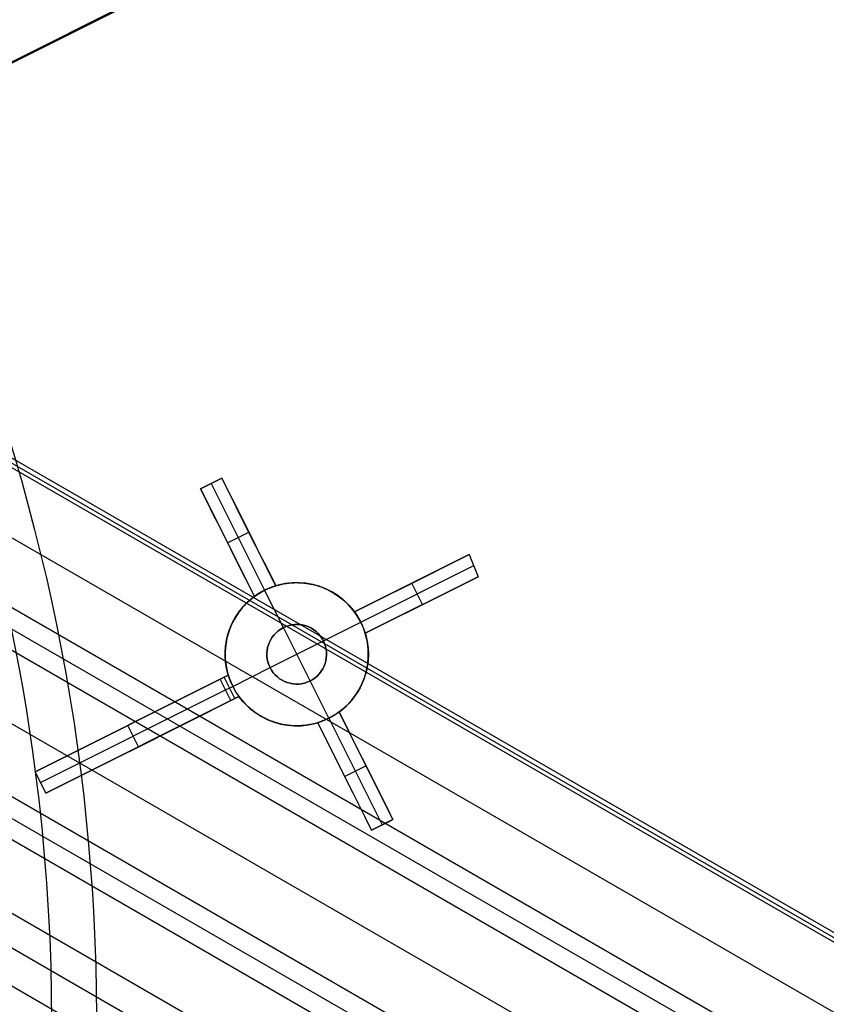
# Model space of a CAD drawing. Extents: x 12963 to 14406, y -2067 to -815.
# Tile 47 of 68: x 13765 to 13798, y -1614 to -1573. Entities that reach past the tile are written whole.
import ezdxf

# ---------------------------------------------------------------- set-up
doc = ezdxf.new("R2010")
doc.units = 0
doc.layers.get('0').update_dxf_attribs({"linetype": 'CONTINUOUS'})
doc.layers.add('COLOR', color=7, linetype='CONTINUOUS')
doc.layers.add('LUZ', color=7, linetype='CONTINUOUS')

msp = doc.modelspace()

# ---------------------------------------------------------------- linework, layer by layer
for p, q in [((13740.939, -1577.853, 51.142), (14402.573, -1959.847, 51.142)), ((14402.66, -1959.697, 51.896), (13741.026, -1577.702, 51.896)), ((14402.486, -1959.998, 50.388), (13740.852, -1578.003, 50.388)), ((13739.584, -1580.2, 50.742), (14405.47, -1964.649, 50.742)), ((13738.316, -1582.396, 51.095), (14405.087, -1967.357, 51.095)), ((13737.927, -1583.069, 51.518), (14404.758, -1968.063, 51.518)), ((14404.369, -1968.736, 51.941), (13737.539, -1583.741, 51.941)), ((13736.209, -1586.044, 52.311), (14403.04, -1971.039, 52.311)), ((14401.71, -1973.342, 52.681), (13734.88, -1588.347, 52.681)), ((14398.965, -1978.097, 56.001), (13735.828, -1595.234, 56.001)), ((14398.274, -1979.294, 54.268), (13736.178, -1597.032, 54.268)), ((13750.83, -1598.453, 53.104), (14401.322, -1974.015, 53.104)), ((14400.933, -1974.687, 53.527), (13751.047, -1599.475, 53.527)), ((13749.56, -1601.688, 53.897), (14399.604, -1976.99, 53.897))]:
    msp.add_line(p, q)
at = {"layer": 'COLOR'}
for p, q in [((13751.098, -1581.225, 22.446), (13820.288, -1546.55, -10.541)), ((13817.255, -1548.07, -11.269), (13738.664, -1587.457, 26.2)), ((13772.238, -1592.442, 13.457), (13773.132, -1591.994, 13.041)), ((13773.132, -1591.994, 10.7), (13772.238, -1592.442, 10.7)), ((13772.238, -1592.442, 12.079), (13773.132, -1591.994, 12.079)), ((13772.685, -1592.218, 10.7), (13772.685, -1592.218, 13.249)), ((13772.685, -1592.218, 10.7), (13774.925, -1596.688, 5.7)), ((13773.132, -1591.994, 10.7), (13773.132, -1591.994, 13.041)), ((13775.391, -1596.502, 5.658), (13773.132, -1591.994, 10.7)), ((13772.238, -1592.442, 13.457), (13772.238, -1592.442, 10.7)), ((13772.238, -1592.442, 10.7), (13774.497, -1596.95, 5.658)), ((13772.75, -1593.464, 9.558), (13774.497, -1596.95, 9.558)), ((13775.391, -1596.502, 9.35), (13773.737, -1593.202, 9.35)), ((13773.368, -1594.696, 8.179), (13774.262, -1594.248, 8.179)), ((13774.262, -1594.248, 8.179), (13774.262, -1594.248, 12.799)), ((13773.368, -1594.696, 8.179), (13773.368, -1594.696, 13.213)), ((13778.69, -1597.598, 11.236), (13783.495, -1595.19, 9.033)), ((13783.495, -1595.19, 9.033), (13778.69, -1597.598, 3.658)), ((13783.495, -1595.19, 9.033), (13783.87, -1596.121, 8.951)), ((13778.952, -1598.026, 3.7), (13783.683, -1595.655, 8.992)), ((13778.69, -1597.598, 7.447), (13782.078, -1595.9, 7.447)), ((13783.87, -1596.121, 8.951), (13779.138, -1598.492, 11.115)), ((13779.138, -1598.492, 3.658), (13783.87, -1596.121, 8.951)), ((13781.093, -1596.394, 6.345), (13781.093, -1596.394, 10.136)), ((13781.541, -1597.288, 6.345), (13781.093, -1596.394, 6.345)), ((13774.925, -1596.688, 5.7), (13774.925, -1596.688, -7.3)), ((13775.709, -1598.253, -7.3), (13774.925, -1596.688, -7.3)), ((13775.391, -1596.502, 5.658), (13775.391, -1596.502, 12.53)), ((13779.138, -1598.492, 7.386), (13782.471, -1596.822, 7.386)), ((13774.497, -1596.95, 12.941), (13774.497, -1596.95, 5.658)), ((13781.504, -1597.306, 10.034), (13781.504, -1597.306, 6.304)), ((13778.69, -1597.598, 11.236), (13778.69, -1597.598, 3.658)), ((13777.387, -1598.81, -7.3), (13778.952, -1598.026, -7.3)), ((13778.952, -1598.026, 3.7), (13778.952, -1598.026, -7.3)), ((13775.709, -1598.253, -1.3), (13775.709, -1598.253, -7.3)), ((13776.83, -1600.488, -1.3), (13775.709, -1598.253, -1.3)), ((13779.138, -1598.492, 11.115), (13779.138, -1598.492, 3.658)), ((13775.152, -1599.93, -1.3), (13777.387, -1598.81, -1.3)), ((13777.387, -1598.81, -7.3), (13777.387, -1598.81, -1.3)), ((13773.587, -1600.715, -7.3), (13775.152, -1599.93, -7.3)), ((13775.152, -1599.93, -1.3), (13775.152, -1599.93, -7.3)), ((13765.317, -1604.3, 17.31), (13773.401, -1600.249, 13.65)), ((13773.06, -1600.42, 0.7), (13765.317, -1604.3, 15.7)), ((13773.401, -1600.249, 9.005), (13768.773, -1602.568, 9.005)), ((13773.401, -1600.249, 0.7), (13773.06, -1600.42, 0.7)), ((13773.508, -1601.314, 0.7), (13773.06, -1600.42, 0.7)), ((13773.678, -1601.228, 0.7), (13773.23, -1600.334, 0.7)), ((13773.401, -1600.249, 0.7), (13773.401, -1600.249, 13.65)), ((13776.83, -1600.488, -1.3), (13776.83, -1600.488, -7.3)), ((13777.614, -1602.052, -7.3), (13776.83, -1600.488, -7.3)), ((13765.541, -1604.747, 15.7), (13773.284, -1600.867, 0.7)), ((13773.284, -1600.867, 0.7), (13773.587, -1600.715, 0.7)), ((13773.587, -1600.715, -7.3), (13773.587, -1600.715, 0.7)), ((13773.849, -1601.143, 13.521), (13765.765, -1605.194, 17.167)), ((13765.765, -1605.194, 15.7), (13773.508, -1601.314, 0.7)), ((13769.258, -1603.444, 8.934), (13773.849, -1601.143, 8.934)), ((13773.508, -1601.314, 0.7), (13773.849, -1601.143, 0.7)), ((13773.849, -1601.143, 13.521), (13773.849, -1601.143, 0.7)), ((13778.042, -1601.791, 11.792), (13778.042, -1601.791, 5.658)), ((13780.301, -1606.298, 10.7), (13778.042, -1601.791, 5.658)), ((13779.416, -1604.533, 8.725), (13778.042, -1601.791, 8.725)), ((13769.359, -1602.274, 7.869), (13769.359, -1602.274, 15.485)), ((13777.148, -1602.239, 5.658), (13777.148, -1602.239, 12.196)), ((13777.148, -1602.239, 5.658), (13779.407, -1606.747, 10.7)), ((13777.148, -1602.239, 8.927), (13778.612, -1605.161, 8.927)), ((13777.614, -1602.052, 5.7), (13777.614, -1602.052, -7.3)), ((13777.614, -1602.052, 5.7), (13779.854, -1606.522, 10.7)), ((13769.637, -1603.254, 8.2), (13769.189, -1602.36, 8.2)), ((13769.807, -1603.168, 7.869), (13769.807, -1603.168, 15.349)), ((13765.765, -1605.194, 17.167), (13765.317, -1604.3, 17.31)), ((13765.317, -1604.3, 15.7), (13765.317, -1604.3, 17.31)), ((13765.317, -1604.3, 15.7), (13765.765, -1605.194, 15.7)), ((13765.317, -1604.3, 16.505), (13765.765, -1605.194, 16.505)), ((13778.277, -1604.493, 8.179), (13779.171, -1604.045, 8.179)), ((13779.171, -1604.045, 8.179), (13779.171, -1604.045, 11.435)), ((13765.541, -1604.747, 15.7), (13765.541, -1604.747, 17.239)), ((13778.277, -1604.493, 8.179), (13778.277, -1604.493, 11.835)), ((13765.765, -1605.194, 15.7), (13765.765, -1605.194, 17.167)), ((13780.301, -1606.298, 11.052), (13779.407, -1606.747, 11.448)), ((13779.407, -1606.747, 10.7), (13780.301, -1606.298, 10.7)), ((13779.407, -1606.747, 11.074), (13780.251, -1606.323, 11.074)), ((13780.301, -1606.298, 10.7), (13780.301, -1606.298, 11.052)), ((13779.407, -1606.747, 10.7), (13779.407, -1606.747, 11.448)), ((13779.854, -1606.522, 11.25), (13779.854, -1606.522, 10.7))]:
    msp.add_line(p, q, dxfattribs=at)
for points in [[(13775.391, -1596.502, 12.53), (13775.501, -1596.471, 12.481), (13775.611, -1596.444, 12.433), (13775.721, -1596.421, 12.385), (13775.777, -1596.411, 12.361), (13775.832, -1596.402, 12.337), (13775.888, -1596.395, 12.313), (13775.944, -1596.388, 12.289), (13776.056, -1596.378, 12.241), (13776.169, -1596.372, 12.194), (13776.282, -1596.37, 12.146), (13776.339, -1596.371, 12.123), (13776.396, -1596.373, 12.099), (13776.453, -1596.376, 12.075), (13776.51, -1596.38, 12.052), (13776.567, -1596.385, 12.028), (13776.624, -1596.391, 12.005), (13776.681, -1596.399, 11.982), (13776.737, -1596.407, 11.959), (13776.793, -1596.416, 11.937), (13776.849, -1596.427, 11.914), (13776.905, -1596.438, 11.892), (13776.961, -1596.451, 11.869), (13777.016, -1596.465, 11.847), (13777.071, -1596.479, 11.826), (13777.126, -1596.495, 11.804), (13777.181, -1596.512, 11.782), (13777.235, -1596.53, 11.761), (13777.29, -1596.549, 11.74), (13777.344, -1596.569, 11.719), (13777.398, -1596.591, 11.698), (13777.451, -1596.613, 11.678), (13777.504, -1596.637, 11.657), (13777.557, -1596.661, 11.637), (13777.61, -1596.687, 11.617), (13777.662, -1596.713, 11.598), (13777.713, -1596.741, 11.578), (13777.764, -1596.769, 11.559), (13777.815, -1596.799, 11.541), (13777.865, -1596.83, 11.522), (13777.914, -1596.861, 11.504), (13777.963, -1596.894, 11.486), (13778.011, -1596.927, 11.469), (13778.058, -1596.962, 11.452), (13778.105, -1596.998, 11.435), (13778.151, -1597.034, 11.418), (13778.197, -1597.072, 11.402), (13778.242, -1597.11, 11.386), (13778.287, -1597.15, 11.371), (13778.331, -1597.191, 11.356), (13778.374, -1597.232, 11.341), (13778.416, -1597.275, 11.326), (13778.458, -1597.318, 11.312), (13778.498, -1597.363, 11.299), (13778.538, -1597.408, 11.285), (13778.578, -1597.454, 11.273), (13778.616, -1597.501, 11.26), (13778.653, -1597.549, 11.248), (13778.69, -1597.598, 11.236)], [(13773.401, -1600.249, 13.65), (13773.384, -1600.191, 13.653), (13773.368, -1600.134, 13.656), (13773.354, -1600.076, 13.658), (13773.34, -1600.018, 13.66), (13773.328, -1599.96, 13.661), (13773.317, -1599.902, 13.662), (13773.307, -1599.844, 13.662), (13773.298, -1599.785, 13.661), (13773.291, -1599.726, 13.66), (13773.284, -1599.668, 13.659), (13773.279, -1599.609, 13.657), (13773.275, -1599.549, 13.654), (13773.272, -1599.49, 13.651), (13773.27, -1599.431, 13.648), (13773.27, -1599.371, 13.643), (13773.27, -1599.312, 13.639), (13773.272, -1599.252, 13.634), (13773.275, -1599.192, 13.628), (13773.279, -1599.133, 13.622), (13773.284, -1599.074, 13.616), (13773.29, -1599.016, 13.609), (13773.298, -1598.958, 13.601), (13773.307, -1598.899, 13.593), (13773.316, -1598.842, 13.585), (13773.327, -1598.784, 13.576), (13773.339, -1598.727, 13.566), (13773.352, -1598.67, 13.557), (13773.367, -1598.613, 13.546), (13773.382, -1598.557, 13.536), (13773.398, -1598.501, 13.524), (13773.416, -1598.445, 13.513), (13773.435, -1598.389, 13.501), (13773.454, -1598.334, 13.488), (13773.475, -1598.28, 13.475), (13773.496, -1598.226, 13.462), (13773.519, -1598.172, 13.448), (13773.543, -1598.12, 13.434), (13773.567, -1598.068, 13.42), (13773.592, -1598.016, 13.405), (13773.619, -1597.965, 13.39), (13773.646, -1597.915, 13.375), (13773.674, -1597.865, 13.359), (13773.703, -1597.816, 13.343), (13773.733, -1597.768, 13.327), (13773.764, -1597.72, 13.31), (13773.796, -1597.672, 13.293), (13773.829, -1597.626, 13.275), (13773.863, -1597.58, 13.258), (13773.897, -1597.534, 13.239), (13773.932, -1597.49, 13.221), (13773.968, -1597.446, 13.203), (13774.005, -1597.403, 13.184), (13774.042, -1597.361, 13.165), (13774.08, -1597.319, 13.146), (13774.119, -1597.279, 13.126), (13774.158, -1597.239, 13.106), (13774.198, -1597.2, 13.086), (13774.239, -1597.162, 13.066), (13774.28, -1597.125, 13.046), (13774.322, -1597.088, 13.025), (13774.365, -1597.052, 13.005), (13774.408, -1597.017, 12.983), (13774.497, -1596.95, 12.941)], [(13779.138, -1598.492, 11.115), (13779.155, -1598.549, 11.112), (13779.171, -1598.607, 11.109), (13779.185, -1598.664, 11.107), (13779.199, -1598.722, 11.106), (13779.211, -1598.78, 11.105), (13779.222, -1598.838, 11.104), (13779.232, -1598.896, 11.104), (13779.241, -1598.955, 11.105), (13779.248, -1599.013, 11.105), (13779.255, -1599.072, 11.107), (13779.26, -1599.131, 11.109), (13779.264, -1599.19, 11.111), (13779.267, -1599.249, 11.114), (13779.269, -1599.308, 11.117), (13779.27, -1599.368, 11.121), (13779.269, -1599.427, 11.125), (13779.267, -1599.487, 11.13), (13779.264, -1599.546, 11.135), (13779.26, -1599.605, 11.141), (13779.255, -1599.664, 11.147), (13779.249, -1599.722, 11.154), (13779.242, -1599.781, 11.161), (13779.233, -1599.839, 11.168), (13779.223, -1599.896, 11.176), (13779.212, -1599.954, 11.184), (13779.201, -1600.011, 11.193), (13779.187, -1600.068, 11.202), (13779.173, -1600.125, 11.212), (13779.158, -1600.181, 11.222), (13779.142, -1600.237, 11.233), (13779.124, -1600.293, 11.244), (13779.106, -1600.349, 11.255), (13779.086, -1600.404, 11.267), (13779.065, -1600.459, 11.279), (13779.044, -1600.512, 11.292), (13779.021, -1600.566, 11.304), (13778.998, -1600.619, 11.318), (13778.973, -1600.671, 11.331), (13778.948, -1600.722, 11.345), (13778.922, -1600.773, 11.359), (13778.894, -1600.824, 11.374), (13778.866, -1600.873, 11.389), (13778.837, -1600.922, 11.404), (13778.807, -1600.971, 11.42), (13778.776, -1601.019, 11.436), (13778.744, -1601.066, 11.452), (13778.711, -1601.113, 11.469), (13778.678, -1601.16, 11.486), (13778.643, -1601.205, 11.504), (13778.608, -1601.25, 11.521), (13778.572, -1601.294, 11.539), (13778.535, -1601.337, 11.557), (13778.498, -1601.379, 11.575), (13778.46, -1601.421, 11.594), (13778.421, -1601.461, 11.613), (13778.382, -1601.501, 11.632), (13778.342, -1601.54, 11.651), (13778.301, -1601.578, 11.67), (13778.259, -1601.616, 11.69), (13778.217, -1601.652, 11.71), (13778.174, -1601.688, 11.73), (13778.131, -1601.723, 11.751), (13778.087, -1601.757, 11.771), (13778.042, -1601.791, 11.792)], [(13777.148, -1602.239, 12.196), (13777.038, -1602.27, 12.244), (13776.928, -1602.297, 12.292), (13776.872, -1602.309, 12.316), (13776.817, -1602.32, 12.34), (13776.761, -1602.33, 12.364), (13776.705, -1602.339, 12.388), (13776.649, -1602.346, 12.412), (13776.593, -1602.353, 12.436), (13776.481, -1602.363, 12.484), (13776.368, -1602.369, 12.532), (13776.255, -1602.37, 12.58), (13776.198, -1602.37, 12.604), (13776.141, -1602.368, 12.628), (13776.084, -1602.365, 12.652), (13776.027, -1602.361, 12.676), (13775.97, -1602.355, 12.7), (13775.913, -1602.349, 12.724), (13775.856, -1602.342, 12.747), (13775.8, -1602.333, 12.77), (13775.744, -1602.324, 12.794), (13775.688, -1602.313, 12.817), (13775.632, -1602.302, 12.84), (13775.576, -1602.289, 12.862), (13775.521, -1602.276, 12.885), (13775.466, -1602.261, 12.907), (13775.411, -1602.245, 12.929), (13775.357, -1602.228, 12.952), (13775.302, -1602.21, 12.974), (13775.248, -1602.191, 12.995), (13775.194, -1602.171, 13.017), (13775.14, -1602.15, 13.038), (13775.087, -1602.127, 13.06), (13775.033, -1602.104, 13.081), (13774.981, -1602.079, 13.101), (13774.928, -1602.054, 13.122), (13774.876, -1602.027, 13.142), (13774.825, -1601.999, 13.162), (13774.774, -1601.971, 13.182), (13774.724, -1601.941, 13.202), (13774.674, -1601.911, 13.221), (13774.624, -1601.879, 13.24), (13774.576, -1601.847, 13.258), (13774.528, -1601.813, 13.277), (13774.48, -1601.779, 13.295), (13774.434, -1601.743, 13.312), (13774.387, -1601.706, 13.329), (13774.342, -1601.669, 13.346), (13774.297, -1601.63, 13.363), (13774.252, -1601.591, 13.379), (13774.208, -1601.55, 13.395), (13774.165, -1601.509, 13.411), (13774.123, -1601.466, 13.426), (13774.081, -1601.423, 13.441), (13774.041, -1601.378, 13.455), (13774.001, -1601.333, 13.469), (13773.961, -1601.287, 13.483), (13773.923, -1601.24, 13.496), (13773.886, -1601.192, 13.509), (13773.849, -1601.143, 13.521)]]:
    msp.add_polyline3d(points, dxfattribs=at)
at = {"layer": 'COLOR', "extrusion": (0, 0, -1)}
for centre, radius, start, end in [((-13684.047, -1614.829, 10.541), 152.392, 333.38158, 153.38158), ((-13684.047, -1614.829, 20.935), 149, 124.24682, 182.51634), ((-13684.047, -1614.829, -32.973), 75, 63.38158, 243.38158), ((-13684.047, -1614.829, -43.5), 73, 63.38158, 243.38158), ((-13684.047, -1614.829, -43.5), 73, 63.38158, 243.38158), ((-13684.047, -1614.829, -33.399), 73, 63.38158, 243.38158), ((-13684.047, -1614.829, 10.541), 152.392, 153.38158, 333.38158), ((-13684.047, -1614.829, -18.688), 83.816, 153.38158, 333.38158), ((-13684.047, -1614.829, -17.309), 81.95, 153.38158, 172.61812), ((-13776.27, -1599.37, -3.184), 3, 342.9756, 153.3816), ((-13776.27, -1599.37, -3.11), 3, 153.3816, 323.7875), ((-13776.27, -1599.37, 1.3), 1.25, 333.3816, 153.3816), ((-13776.27, -1599.37, 4.3), 1.25, 333.3816, 153.3816), ((-13776.27, -1599.37, 1.3), 1.25, 153.3816, 333.3816), ((-13776.27, -1599.37, 4.3), 1.25, 153.3816, 333.3816), ((-13776.27, -1599.37, -0.7), 3, 333.3816, 342.9756), ((-13776.27, -1599.37, -0.7), 3, 323.7875, 333.3816), ((-13684.047, -1614.829, -17.309), 81.95, 172.62044, 224.12354)]:
    msp.add_arc(centre, radius, start, end, dxfattribs=at)
at = {"layer": 'COLOR'}
for centre, radius, start, end in [((13684.047, -1614.829, -35.8), 153, 26.61842, 206.61842), ((13684.047, -1614.829, -11.461), 153, 26.61842, 206.61842), ((13684.047, -1614.829, -23.63), 153, 26.61842, 206.61842), ((13684.047, -1614.829, -10.909), 152.834, 26.61842, 206.61842), ((13684.047, -1614.829, -35.8), 150, 26.61842, 206.61842), ((13684.047, -1614.829, -30.6), 149, 357.48366, 55.75318), ((13684.047, -1614.829, -11.461), 153, 206.61842, 26.61842), ((13684.047, -1614.829, -35.8), 153, 206.61842, 26.61842), ((13684.047, -1614.829, -23.63), 153, 206.61842, 26.61842), ((13684.047, -1614.829, -10.909), 152.834, 206.61842, 26.61842), ((13684.047, -1614.829, -35.8), 150, 206.61842, 26.61842), ((13776.27, -1599.37, -7.3), 3, 26.6184, 206.6184), ((13776.27, -1599.37, -7.3), 3, 206.6184, 26.6184), ((13776.27, -1599.37, -7.3), 1.25, 26.6184, 206.6184), ((13776.27, -1599.37, -7.3), 1.25, 206.6184, 26.6184)]:
    msp.add_arc(centre, radius, start, end, dxfattribs=at)
at = {"layer": 'COLOR', "extrusion": (0.89401, 0.448047, -1.50079e-09)}
msp.add_arc((-7573.205, -219.76, 11600.033), 233.751, 95.16888, 96.41109, dxfattribs=at)
at = {"layer": 'COLOR', "extrusion": (-0.89401, -0.448047, -9.35283e-09)}
msp.add_arc((7573.169, -217.252, -11599.033), 231.671, 83.52233, 84.77583, dxfattribs=at)
at = {"layer": 'COLOR', "extrusion": (-0.316817, 0.632161, -0.707107)}
msp.add_arc((-11599.533, -5371.596, -5377.521), 2.136, 76.4635, 103.5365, dxfattribs=at)
at = {"layer": 'COLOR', "extrusion": (0.632161, 0.316817, -0.707107)}
for centre, start, end in [((-7602.265, 8204.699, 8201.614), 76.4986, 89.9649), ((-7602.262, 8204.699, 8201.614), 90.0351, 103.5014)]:
    msp.add_arc(centre, 2.147, start, end, dxfattribs=at)
at = {"layer": 'COLOR', "extrusion": (0.316817, -0.632161, -0.707107)}
msp.add_arc((11599.533, 5379.628, 5373.703), 2.136, 76.4635, 103.5365, dxfattribs=at)
at = {"layer": 'COLOR', "extrusion": (0.89401, 0.448047, -7.06265e-08)}
msp.add_arc((-7569.525, -248.94, 11600.033), 263.165, 97.79586, 98.90536, dxfattribs=at)
at = {"layer": 'COLOR', "extrusion": (-0.89401, -0.448047, -4.84333e-10)}
msp.add_arc((7569.406, -246.79, -11599.033), 261.45, 81.00946, 82.12648, dxfattribs=at)
at = {"layer": 'LUZ'}
for p, q in [((13550.155, -1682.007, -31.05), (13817.94, -1547.65, -31.05)), ((13817.94, -1547.65, -32.55), (13550.155, -1682.007, -32.55))]:
    msp.add_line(p, q, dxfattribs=at)
at = {"layer": 'LUZ', "extrusion": (0, 0, -1)}
for centre, start, end in [((-13684.047, -1614.829, 34.05), 126.78401, 177.21083), ((-13684.047, -1614.829, 33.3), 126.78401, 177.21083), ((-13684.047, -1614.829, 32.55), 128.14204, 177.21083), ((-13684.047, -1614.829, 31.05), 128.14204, 178.56887)]:
    msp.add_arc(centre, 149.8, start, end, dxfattribs=at)
at = {"layer": 'LUZ'}
for centre, start in [((13684.047, -1614.829, -32.55), 2.78917), ((13684.047, -1614.829, -31.8), 1.43113)]:
    msp.add_arc(centre, 149.8, start, 51.85796, dxfattribs=at)

doc.saveas('drawing.dxf')
